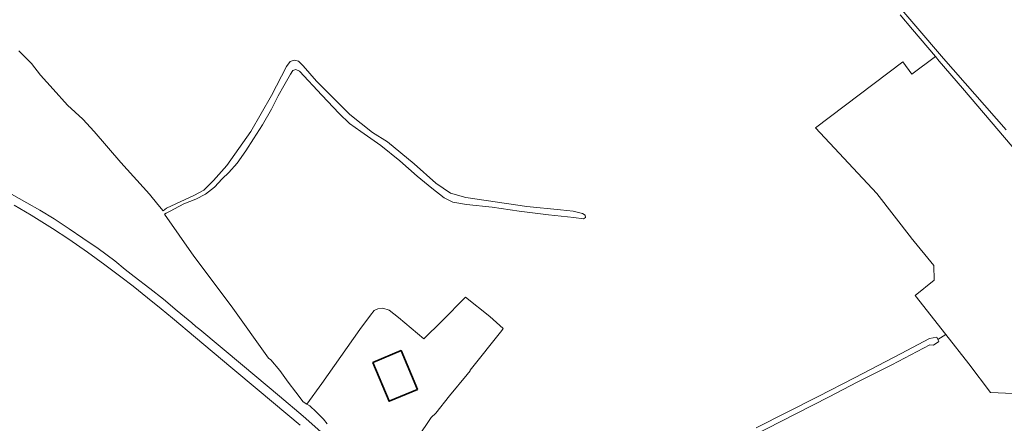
# Model space of a CAD drawing. Header units: metres. Extents: x 245598 to 248629, y 478632 to 481821.
# Tile 16 of 122: x 246305 to 246682, y 480320 to 480475. Entities that reach past the tile are written whole.
import ezdxf

# ---------------------------------------------------------------- set-up
doc = ezdxf.new("R2010")
doc.units = ezdxf.units.M
for name, color, linetype, lineweight in [('B-XX-GR-BOUWLAND-GV', 80, 'Continuous', 13), ('B-XX-GR-GRAS-GV', 60, 'Continuous', 13), ('B-XX-GR-GROENVOORZIENING-GV', 80, 'Continuous', 18), ('B-XX-OG-BEBOUWING-GV', 7, 'Continuous', 35), ('B-XX-OG-TERREIN_ERF-GV', 7, 'Continuous', 18), ('B-XX-OG-WATER-GV', 130, 'Continuous', 18), ('B-XX-OG-WATER_GREPPEL-GV', 160, 'Continuous', 18), ('B-XX-VH-VERHARDING_GESLOTEN-GV', 252, 'Continuous', 18)]:
    doc.layers.add(name, color=color, linetype=linetype, lineweight=lineweight)

msp = doc.modelspace()

# ---------------------------------------------------------------- linework, layer by layer
at = {"layer": 'B-XX-GR-BOUWLAND-GV'}
for points in [[(246586.84, 480318.36), (246610.58, 480330.46), (246624.42, 480337.6), (246642.3, 480346.88), (246653.18, 480352.62), (246656.02, 480353.12), (246656.363, 480352.304), (246659.404, 480354.171), (246647.66, 480369.1), (246654.96, 480375.02), (246654.84, 480380.64), (246646.2, 480391.12), (246646.24, 480391.1), (246633, 480408.12), (246609.58, 480433.3), (246642.92, 480458.52), (246646.398, 480453.847), (246655.428, 480460.623), (246646.7, 480470.94), (246641.97, 480476.528)], [(246304.5, 480462.72), (246309.4, 480457.96), (246312.86, 480453.42), (246317.66, 480448.08), (246323.16, 480442), (246329.06, 480436.58), (246333.38, 480431.88), (246343.58, 480420), (246354.54, 480407.9), (246357.8, 480403.98), (246359.779, 480401.573), (246361.1, 480402.54), (246371.74, 480407.54), (246375.3, 480409.4), (246379.04, 480413.12), (246384.18, 480418.82), (246393.3, 480431.9), (246401.3, 480445.62), (246407, 480456.74), (246408.44, 480458.68), (246409.9, 480459.24), (246411.6, 480458.78), (246413.38, 480456.98), (246418.5, 480451.12), (246431.22, 480438.4), (246439.9, 480431.54), (246445.72, 480427.94), (246455.88, 480419.5), (246464.24, 480412.04), (246469.74, 480408.22), (246475.7, 480406.62), (246499.08, 480403.18), (246511.9, 480401.9), (246516.7, 480401.44), (246520.38, 480400.5), (246521.38, 480399.84), (246521.48, 480398.92), (246520.72, 480398.42), (246517, 480399), (246507.38, 480400), (246496.04, 480401.34), (246485.78, 480402.9), (246475.94, 480403.88), (246470.72, 480404.78), (246467.32, 480406.54), (246462.62, 480410.18), (246457.04, 480414.84), (246450.38, 480420.7), (246443.12, 480426.5), (246435.44, 480431.84), (246431.14, 480434.98), (246427.2, 480438.72), (246420.52, 480445.84), (246411.98, 480455), (246410.64, 480455.68), (246409.44, 480455.3), (246408.48, 480453.9), (246406.02, 480449.42), (246403.84, 480445.6), (246401.3, 480440.44), (246397.8, 480434.4), (246394.38, 480429.02), (246391.5, 480424.52), (246388.1, 480419.78), (246384.9, 480416.2), (246382.32, 480413.82), (246379.44, 480410.58), (246375.98, 480407.88), (246372.24, 480405.92), (246367.7, 480404.22), (246364.18, 480402.32), (246362.42, 480401.38), (246360.94, 480400.62), (246360.34, 480400.24), (246371.54, 480384.12), (246385.84, 480365.12), (246400.12, 480345.08), (246401, 480344.52), (246404.42, 480340.32), (246407.7, 480335.88), (246410.64, 480332.04), (246413.38, 480328.4), (246414.82, 480327.48), (246420.54, 480335.44), (246435.04, 480356.12), (246439.12, 480361.58), (246440.62, 480363.3), (246442, 480364.04), (246443.88, 480364.18), (246446.34, 480363.48), (246449.88, 480360.68), (246459.54, 480352.44), (246466.44, 480359.3), (246475.5, 480368.5), (246484.82, 480361), (246490, 480356.42), (246489.44, 480355.72), (246477.28, 480340.48), (246477.3, 480340.24), (246476.2, 480338.88), (246469.44, 480330.7), (246464.14, 480324.1), (246462.383, 480322.363), (246446.891, 480299.431)]]:
    msp.add_lwpolyline(points, dxfattribs=at)
at = {"layer": 'B-XX-GR-GRAS-GV'}
msp.add_lwpolyline([(246685.21, 480331.57), (246676.6, 480331.94), (246668.24, 480342.94), (246659.404, 480354.171), (246656.363, 480352.304), (246656.7, 480351.5), (246654.72, 480350.12), (246653.26, 480350.14), (246638.8, 480342.56), (246625.48, 480335.88), (246614.8, 480330.34), (246596, 480320.78), (246581.6, 480313.34)], dxfattribs=at)
at = {"layer": 'B-XX-GR-GROENVOORZIENING-GV'}
msp.add_lwpolyline([(246412.28, 480319.48), (246396.48, 480332.54), (246385.7, 480341.64), (246372.2, 480352.98), (246363.34, 480360.4), (246359.08, 480363.98), (246353.82, 480368.2), (246348.34, 480372.64), (246343.58, 480376.3), (246337.48, 480380.88), (246330.86, 480385.66), (246323.7, 480390.68), (246317.46, 480394.72), (246309.28, 480399.88), (246302.76, 480403.62)], dxfattribs=at)
at = {"layer": 'B-XX-OG-BEBOUWING-GV'}
msp.add_lwpolyline([(246440.063, 480343.498), (246446.273, 480328.631), (246457.116, 480333.16), (246450.906, 480348.027)], close=True, dxfattribs=at)
at = {"layer": 'B-XX-OG-TERREIN_ERF-GV'}
for points in [[(246684.776, 480426.132), (246665.82, 480448.5), (246656.92, 480458.86), (246655.428, 480460.623), (246646.398, 480453.847), (246642.92, 480458.52), (246609.58, 480433.3), (246633, 480408.12), (246646.24, 480391.1), (246646.2, 480391.12), (246654.84, 480380.64), (246654.96, 480375.02), (246647.66, 480369.1), (246659.404, 480354.171), (246668.24, 480342.94), (246676.6, 480331.94), (246685.21, 480331.57)], [(246446.891, 480299.431), (246462.383, 480322.363), (246464.14, 480324.1), (246469.44, 480330.7), (246476.2, 480338.88), (246477.3, 480340.24), (246477.28, 480340.48), (246489.44, 480355.72), (246490, 480356.42), (246484.82, 480361), (246475.5, 480368.5), (246466.44, 480359.3), (246459.54, 480352.44), (246449.88, 480360.68), (246446.34, 480363.48), (246443.88, 480364.18), (246442, 480364.04), (246440.62, 480363.3), (246439.12, 480361.58), (246435.04, 480356.12), (246420.54, 480335.44), (246414.82, 480327.48), (246415.88, 480326.8), (246418.34, 480324.6), (246421.14, 480321.68), (246422.54, 480320)]]:
    msp.add_lwpolyline(points, dxfattribs=at)
msp.add_lwpolyline([(246440.063, 480343.498), (246450.906, 480348.027), (246457.116, 480333.16), (246446.273, 480328.631)], close=True, dxfattribs=at)
at = {"layer": 'B-XX-OG-WATER-GV'}
for points in [[(246682.6, 480432.56), (246658.49, 480459.8), (246638.08, 480483.81)], [(246641.97, 480476.528), (246646.7, 480470.94), (246655.428, 480460.623), (246656.92, 480458.86), (246665.82, 480448.5), (246684.776, 480426.132)]]:
    msp.add_lwpolyline(points, dxfattribs=at)
at = {"layer": 'B-XX-OG-WATER_GREPPEL-GV'}
msp.add_lwpolyline([(246581.6, 480313.34), (246596, 480320.78), (246614.8, 480330.34), (246625.48, 480335.88), (246638.8, 480342.56), (246653.26, 480350.14), (246654.72, 480350.12), (246656.7, 480351.5), (246656.363, 480352.304), (246656.02, 480353.12), (246653.18, 480352.62), (246642.3, 480346.88), (246624.42, 480337.6), (246610.58, 480330.46), (246586.84, 480318.36)], dxfattribs=at)
at = {"layer": 'B-XX-VH-VERHARDING_GESLOTEN-GV'}
for points in [[(246421.328, 480315.918), (246413.42, 480322.92), (246404.34, 480330.5), (246390.2, 480342.4), (246373.82, 480356.02), (246372.34, 480357.24), (246370.74, 480358.62), (246365.2, 480363.28), (246359.92, 480367.74), (246354.7, 480371.82), (246348.64, 480376.42), (246345.3, 480379.1), (246341.22, 480382.36), (246334.86, 480387.06), (246329.06, 480391.08), (246323.76, 480394.68), (246318.1, 480398.4), (246312.52, 480401.8), (246307.62, 480404.62), (246301.78, 480407.88)], [(246302.76, 480403.62), (246309.28, 480399.88), (246317.46, 480394.72), (246323.7, 480390.68), (246330.86, 480385.66), (246337.48, 480380.88), (246343.58, 480376.3), (246348.34, 480372.64), (246353.82, 480368.2), (246359.08, 480363.98), (246363.34, 480360.4), (246372.2, 480352.98), (246385.7, 480341.64), (246396.48, 480332.54), (246412.28, 480319.48)]]:
    msp.add_lwpolyline(points, dxfattribs=at)

doc.saveas('drawing.dxf')
